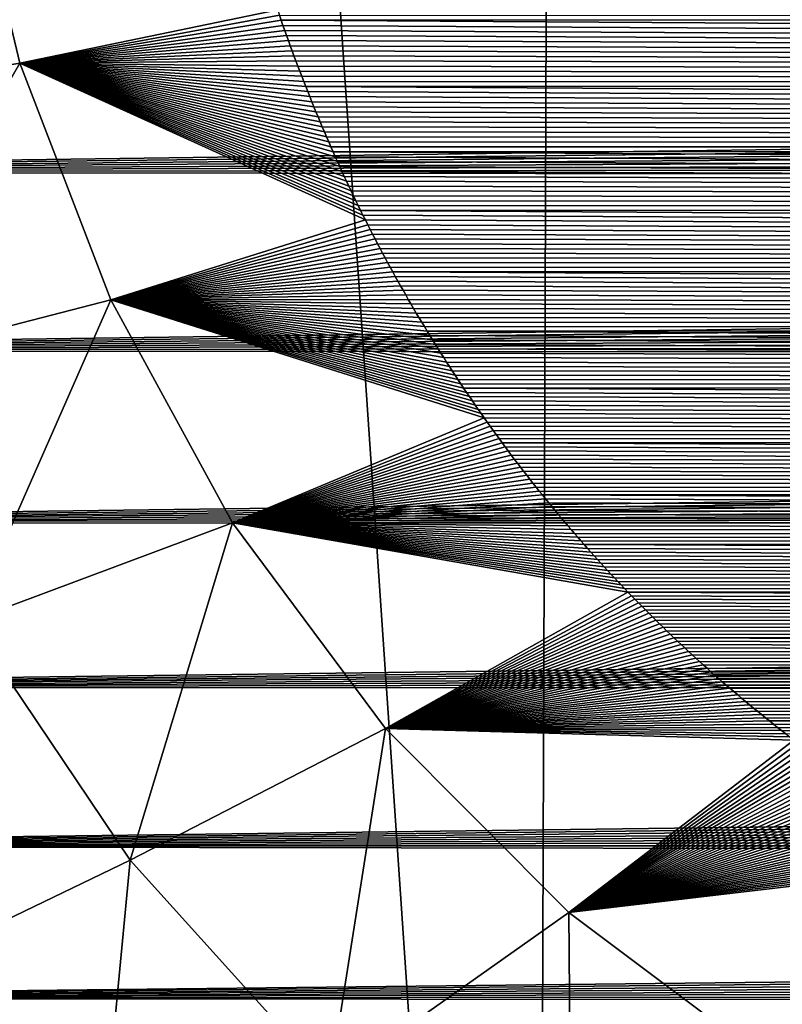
# Model space of a CAD drawing. Header units: metres. Extents: x -26 to 26, y -147 to 24.
# Tile 21 of 254: x -11.98 to -10.25, y -107.69 to -105.47. Entities that reach past the tile are written whole.
import ezdxf

# ---------------------------------------------------------------- set-up
doc = ezdxf.new("R2010")
doc.units = ezdxf.units.M
doc.layers.add('solid_12_411_052_XXX', color=7, linetype='CONTINUOUS')

msp = doc.modelspace()

# ---------------------------------------------------------------- linework, layer by layer
at = {"layer": 'solid_12_411_052_XXX'}
for points in [[(-12.27065, -111.915184, 103.202377), (-12.00337, -94.411972, 102.666466), (-10.809678, -111.919655, 102.806793)], [(-10.809678, -111.919655, 102.806793), (-12.00337, -94.411972, 102.666466), (-10.746757, -94.414001, 102.329155)], [(-10.809678, -111.919655, 102.806793), (-10.746757, -94.414001, 102.329155), (-9.33274, -111.923637, 102.476768)], [(-9.33274, -111.923637, 102.476768), (-10.746757, -94.414001, 102.329155), (-9.404312, -94.415939, 102.017281)], [(-12.580147, -105.661819, 155.794632), (-12.109668, -105.001503, 155.615067), (-11.974727, -105.563538, 155.620407)], [(-11.974727, -105.563538, 155.620407), (-12.109668, -105.001503, 155.615067), (-11.392639, -105.443382, 155.565292)], [(18.28219, -105.308563, 121.330444), (-18.285822, -105.184723, 121.330444), (-17.996473, -114.854576, 121.330444)], [(17.99773, -114.813347, 121.330444), (18.28219, -105.308563, 121.330444), (-17.996473, -114.854576, 121.330444)], [(14.043591, -105.429947, 161.650253), (-14.048004, -105.389748, 161.650253), (-13.994055, -105.8088, 161.650284)], [(14.043591, -105.429947, 161.650253), (-13.994055, -105.8088, 161.650284), (14.036857, -105.489418, 161.650253)], [(-11.974727, -105.563538, 155.620407), (-11.392639, -105.443382, 155.565292), (-11.388712, -105.454941, 155.565399)], [(-11.974727, -105.563538, 155.620407), (-11.388712, -105.454941, 155.565399), (-11.384745, -105.466492, 155.565506)], [(-11.974727, -105.563538, 155.620407), (-11.384745, -105.466492, 155.565506), (-11.380737, -105.478035, 155.565598)], [(11.385629, -105.46405, 155.565475), (-11.384745, -105.466492, 155.565506), (-11.388712, -105.454941, 155.565399)], [(11.385629, -105.46405, 155.565475), (11.332178, -105.609184, 155.566788), (-11.384745, -105.466492, 155.565506)], [(11.332178, -105.609184, 155.566788), (-11.380737, -105.478035, 155.565598), (-11.384745, -105.466492, 155.565506)], [(14.036857, -105.489418, 161.650253), (-13.994055, -105.8088, 161.650284), (14.029795, -105.548599, 161.650269)], [(-11.974727, -105.563538, 155.620407), (-11.380737, -105.478035, 155.565598), (-11.37669, -105.489571, 155.565704)], [(-11.974727, -105.563538, 155.620407), (-11.37669, -105.489571, 155.565704), (-11.372603, -105.501083, 155.565811)], [(11.332178, -105.609184, 155.566788), (-11.37669, -105.489571, 155.565704), (-11.380737, -105.478035, 155.565598)], [(11.332178, -105.609184, 155.566788), (-11.372603, -105.501083, 155.565811), (-11.37669, -105.489571, 155.565704)], [(-11.974727, -105.563538, 155.620407), (-11.372603, -105.501083, 155.565811), (-11.368479, -105.512581, 155.565918)], [(-11.974727, -105.563538, 155.620407), (-11.368479, -105.512581, 155.565918), (-11.364315, -105.524063, 155.566025)], [(11.332178, -105.609184, 155.566788), (-11.368479, -105.512581, 155.565918), (-11.372603, -105.501083, 155.565811)], [(11.332178, -105.609184, 155.566788), (-11.364315, -105.524063, 155.566025), (-11.368479, -105.512581, 155.565918)], [(-11.974727, -105.563538, 155.620407), (-11.364315, -105.524063, 155.566025), (-11.360112, -105.53553, 155.566116)], [(-11.974727, -105.563538, 155.620407), (-11.360112, -105.53553, 155.566116), (-11.355864, -105.547005, 155.566223)], [(11.332178, -105.609184, 155.566788), (-11.360112, -105.53553, 155.566116), (-11.364315, -105.524063, 155.566025)], [(11.332178, -105.609184, 155.566788), (-11.355864, -105.547005, 155.566223), (-11.360112, -105.53553, 155.566116)], [(14.029795, -105.548599, 161.650269), (-13.994055, -105.8088, 161.650284), (14.022388, -105.607468, 161.650269)], [(-11.974727, -105.563538, 155.620407), (-11.355864, -105.547005, 155.566223), (-11.351569, -105.558479, 155.56633)], [(11.332178, -105.609184, 155.566788), (-11.351569, -105.558479, 155.56633), (-11.355864, -105.547005, 155.566223)], [(-12.37289, -106.253197, 155.801208), (-12.580147, -105.661819, 155.794632), (-11.974727, -105.563538, 155.620407)], [(-12.37289, -106.253197, 155.801208), (-11.974727, -105.563538, 155.620407), (-11.769665, -106.097176, 155.625595)], [(-11.974727, -105.563538, 155.620407), (-11.351569, -105.558479, 155.56633), (-11.347232, -105.569969, 155.566437)], [(-11.974727, -105.563538, 155.620407), (-11.347232, -105.569969, 155.566437), (-11.342851, -105.581459, 155.566544)], [(-11.974727, -105.563538, 155.620407), (-11.342851, -105.581459, 155.566544), (-11.338428, -105.592941, 155.56665)], [(-11.974727, -105.563538, 155.620407), (-11.338428, -105.592941, 155.56665), (-11.333964, -105.604431, 155.566742)], [(-11.974727, -105.563538, 155.620407), (-11.333964, -105.604431, 155.566742), (-11.32946, -105.615906, 155.566849)], [(-11.974727, -105.563538, 155.620407), (-11.32946, -105.615906, 155.566849), (-11.324917, -105.627373, 155.566956)], [(-11.974727, -105.563538, 155.620407), (-11.324917, -105.627373, 155.566956), (-11.320335, -105.638832, 155.567062)], [(-11.974727, -105.563538, 155.620407), (-11.320335, -105.638832, 155.567062), (-11.315717, -105.650269, 155.567154)], [(-11.974727, -105.563538, 155.620407), (-11.315717, -105.650269, 155.567154), (-11.311062, -105.661697, 155.567261)], [(-11.974727, -105.563538, 155.620407), (-11.311062, -105.661697, 155.567261), (-11.306371, -105.673096, 155.567368)], [(-11.974727, -105.563538, 155.620407), (-11.306371, -105.673096, 155.567368), (-11.301645, -105.684479, 155.567474)], [(-11.974727, -105.563538, 155.620407), (-11.301645, -105.684479, 155.567474), (-11.296887, -105.695831, 155.567566)], [(-11.974727, -105.563538, 155.620407), (-11.296887, -105.695831, 155.567566), (-11.292096, -105.707161, 155.567673)], [(-11.974727, -105.563538, 155.620407), (-11.292096, -105.707161, 155.567673), (-11.287272, -105.718452, 155.56778)], [(-11.974727, -105.563538, 155.620407), (-11.287272, -105.718452, 155.56778), (-11.282419, -105.729713, 155.567886)], [(-11.974727, -105.563538, 155.620407), (-11.282419, -105.729713, 155.567886), (-11.277536, -105.740929, 155.567978)], [(-11.974727, -105.563538, 155.620407), (-11.277536, -105.740929, 155.567978), (-11.272622, -105.752113, 155.568085)], [(-11.974727, -105.563538, 155.620407), (-11.272622, -105.752113, 155.568085), (-11.267673, -105.763283, 155.568176)], [(-11.974727, -105.563538, 155.620407), (-11.267673, -105.763283, 155.568176), (-11.262686, -105.774429, 155.568283)], [(-11.974727, -105.563538, 155.620407), (-11.262686, -105.774429, 155.568283), (-11.257664, -105.785553, 155.56839)], [(-11.974727, -105.563538, 155.620407), (-11.257664, -105.785553, 155.56839), (-11.252605, -105.796654, 155.568481)], [(-11.974727, -105.563538, 155.620407), (-11.252605, -105.796654, 155.568481), (-11.247512, -105.807732, 155.568588)], [(-11.974727, -105.563538, 155.620407), (-11.247512, -105.807732, 155.568588), (-11.242383, -105.818794, 155.56868)], [(-11.974727, -105.563538, 155.620407), (-11.242383, -105.818794, 155.56868), (-11.237221, -105.829826, 155.568787)], [(-11.974727, -105.563538, 155.620407), (-11.237221, -105.829826, 155.568787), (-11.232024, -105.840836, 155.568878)], [(-11.974727, -105.563538, 155.620407), (-11.232024, -105.840836, 155.568878), (-11.226794, -105.851822, 155.568985)], [(-11.974727, -105.563538, 155.620407), (-11.226794, -105.851822, 155.568985), (-11.221531, -105.862785, 155.569077)], [(-11.974727, -105.563538, 155.620407), (-11.221531, -105.862785, 155.569077), (-11.216236, -105.873711, 155.569183)], [(-11.974727, -105.563538, 155.620407), (-11.216236, -105.873711, 155.569183), (-11.210909, -105.884621, 155.569275)], [(-11.974727, -105.563538, 155.620407), (-11.210909, -105.884621, 155.569275), (-11.205549, -105.895493, 155.569382)], [(-11.974727, -105.563538, 155.620407), (-11.205549, -105.895493, 155.569382), (-11.200159, -105.906342, 155.569473)], [(-11.974727, -105.563538, 155.620407), (-11.200159, -105.906342, 155.569473), (-11.194738, -105.91716, 155.56958)], [(-11.769665, -106.097176, 155.625595), (-11.974727, -105.563538, 155.620407), (-11.194738, -105.91716, 155.56958)], [(11.332178, -105.609184, 155.566788), (-11.347232, -105.569969, 155.566437), (-11.351569, -105.558479, 155.56633)], [(11.332178, -105.609184, 155.566788), (-11.342851, -105.581459, 155.566544), (-11.347232, -105.569969, 155.566437)], [(11.332178, -105.609184, 155.566788), (-11.338428, -105.592941, 155.56665), (-11.342851, -105.581459, 155.566544)], [(11.332178, -105.609184, 155.566788), (-11.333964, -105.604431, 155.566742), (-11.338428, -105.592941, 155.56665)], [(14.022388, -105.607468, 161.650269), (-13.994055, -105.8088, 161.650284), (14.014636, -105.665985, 161.650269)], [(11.332178, -105.609184, 155.566788), (-11.32946, -105.615906, 155.566849), (-11.333964, -105.604431, 155.566742)], [(11.332178, -105.609184, 155.566788), (11.272587, -105.752228, 155.568085), (-11.32946, -105.615906, 155.566849)], [(11.272587, -105.752228, 155.568085), (-11.324917, -105.627373, 155.566956), (-11.32946, -105.615906, 155.566849)], [(11.272587, -105.752228, 155.568085), (-11.320335, -105.638832, 155.567062), (-11.324917, -105.627373, 155.566956)], [(11.272587, -105.752228, 155.568085), (-11.315717, -105.650269, 155.567154), (-11.320335, -105.638832, 155.567062)], [(14.014636, -105.665985, 161.650269), (-13.994055, -105.8088, 161.650284), (14.006555, -105.724159, 161.650284)], [(11.272587, -105.752228, 155.568085), (-11.311062, -105.661697, 155.567261), (-11.315717, -105.650269, 155.567154)], [(11.272587, -105.752228, 155.568085), (-11.306371, -105.673096, 155.567368), (-11.311062, -105.661697, 155.567261)], [(11.272587, -105.752228, 155.568085), (-11.301645, -105.684479, 155.567474), (-11.306371, -105.673096, 155.567368)], [(11.272587, -105.752228, 155.568085), (-11.296887, -105.695831, 155.567566), (-11.301645, -105.684479, 155.567474)], [(11.272587, -105.752228, 155.568085), (-11.292096, -105.707161, 155.567673), (-11.296887, -105.695831, 155.567566)], [(11.272587, -105.752228, 155.568085), (-11.287272, -105.718452, 155.56778), (-11.292096, -105.707161, 155.567673)], [(14.006555, -105.724159, 161.650284), (-13.994055, -105.8088, 161.650284), (13.998158, -105.78199, 161.650284)], [(11.272587, -105.752228, 155.568085), (-11.282419, -105.729713, 155.567886), (-11.287272, -105.718452, 155.56778)], [(11.272587, -105.752228, 155.568085), (-11.277536, -105.740929, 155.567978), (-11.282419, -105.729713, 155.567886)], [(11.272587, -105.752228, 155.568085), (-11.272622, -105.752113, 155.568085), (-11.277536, -105.740929, 155.567978)], [(11.272587, -105.752228, 155.568085), (-11.267673, -105.763283, 155.568176), (-11.272622, -105.752113, 155.568085)], [(11.272587, -105.752228, 155.568085), (11.206755, -105.89312, 155.569351), (-11.267673, -105.763283, 155.568176)], [(11.206755, -105.89312, 155.569351), (-11.262686, -105.774429, 155.568283), (-11.267673, -105.763283, 155.568176)], [(11.206755, -105.89312, 155.569351), (-11.257664, -105.785553, 155.56839), (-11.262686, -105.774429, 155.568283)], [(13.998158, -105.78199, 161.650284), (-13.994055, -105.8088, 161.650284), (13.989465, -105.839493, 161.650284)], [(11.206755, -105.89312, 155.569351), (-11.252605, -105.796654, 155.568481), (-11.257664, -105.785553, 155.56839)], [(11.206755, -105.89312, 155.569351), (-11.247512, -105.807732, 155.568588), (-11.252605, -105.796654, 155.568481)], [(13.989465, -105.839493, 161.650284), (-13.994055, -105.8088, 161.650284), (-13.925117, -106.212036, 161.650314)], [(11.206755, -105.89312, 155.569351), (-11.242383, -105.818794, 155.56868), (-11.247512, -105.807732, 155.568588)], [(11.206755, -105.89312, 155.569351), (-11.237221, -105.829826, 155.568787), (-11.242383, -105.818794, 155.56868)], [(13.989465, -105.839493, 161.650284), (-13.925117, -106.212036, 161.650314), (13.980489, -105.896667, 161.650299)], [(11.206755, -105.89312, 155.569351), (-11.232024, -105.840836, 155.568878), (-11.237221, -105.829826, 155.568787)], [(11.206755, -105.89312, 155.569351), (-11.226794, -105.851822, 155.568985), (-11.232024, -105.840836, 155.568878)], [(11.206755, -105.89312, 155.569351), (-11.221531, -105.862785, 155.569077), (-11.226794, -105.851822, 155.568985)], [(11.206755, -105.89312, 155.569351), (-11.216236, -105.873711, 155.569183), (-11.221531, -105.862785, 155.569077)], [(11.206755, -105.89312, 155.569351), (-11.210909, -105.884621, 155.569275), (-11.216236, -105.873711, 155.569183)], [(11.206755, -105.89312, 155.569351), (-11.205549, -105.895493, 155.569382), (-11.210909, -105.884621, 155.569275)], [(13.980489, -105.896667, 161.650299), (-13.925117, -106.212036, 161.650314), (13.971247, -105.953522, 161.650299)], [(11.206755, -105.89312, 155.569351), (11.135257, -106.030167, 155.570602), (-11.205549, -105.895493, 155.569382)], [(11.135257, -106.030167, 155.570602), (-11.200159, -105.906342, 155.569473), (-11.205549, -105.895493, 155.569382)], [(11.135257, -106.030167, 155.570602), (-11.194738, -105.91716, 155.56958), (-11.200159, -105.906342, 155.569473)], [(-11.769665, -106.097176, 155.625595), (-11.194738, -105.91716, 155.56958), (-11.189286, -105.927948, 155.569672)], [(-11.769665, -106.097176, 155.625595), (-11.189286, -105.927948, 155.569672), (-11.183805, -105.938698, 155.569763)], [(11.135257, -106.030167, 155.570602), (-11.189286, -105.927948, 155.569672), (-11.194738, -105.91716, 155.56958)], [(11.135257, -106.030167, 155.570602), (-11.183805, -105.938698, 155.569763), (-11.189286, -105.927948, 155.569672)], [(13.971247, -105.953522, 161.650299), (-13.925117, -106.212036, 161.650314), (13.961756, -106.010056, 161.650299)], [(-11.769665, -106.097176, 155.625595), (-11.183805, -105.938698, 155.569763), (-11.178295, -105.949425, 155.56987)], [(-11.769665, -106.097176, 155.625595), (-11.178295, -105.949425, 155.56987), (-11.172755, -105.960114, 155.569962)], [(11.135257, -106.030167, 155.570602), (-11.178295, -105.949425, 155.56987), (-11.183805, -105.938698, 155.569763)], [(11.135257, -106.030167, 155.570602), (-11.172755, -105.960114, 155.569962), (-11.178295, -105.949425, 155.56987)], [(-11.769665, -106.097176, 155.625595), (-11.172755, -105.960114, 155.569962), (-11.167181, -105.970772, 155.570053)], [(-11.769665, -106.097176, 155.625595), (-11.167181, -105.970772, 155.570053), (-11.161573, -105.981407, 155.57016)], [(11.135257, -106.030167, 155.570602), (-11.167181, -105.970772, 155.570053), (-11.172755, -105.960114, 155.569962)], [(11.135257, -106.030167, 155.570602), (-11.161573, -105.981407, 155.57016), (-11.167181, -105.970772, 155.570053)], [(-11.769665, -106.097176, 155.625595), (-11.161573, -105.981407, 155.57016), (-11.155932, -105.99202, 155.570251)], [(-11.769665, -106.097176, 155.625595), (-11.155932, -105.99202, 155.570251), (-11.150258, -106.002594, 155.570343)], [(11.135257, -106.030167, 155.570602), (-11.155932, -105.99202, 155.570251), (-11.161573, -105.981407, 155.57016)], [(11.135257, -106.030167, 155.570602), (-11.150258, -106.002594, 155.570343), (-11.155932, -105.99202, 155.570251)], [(13.961756, -106.010056, 161.650299), (-13.925117, -106.212036, 161.650314), (13.952013, -106.066277, 161.650314)], [(-11.769665, -106.097176, 155.625595), (-11.150258, -106.002594, 155.570343), (-11.144552, -106.013145, 155.570435)], [(-11.769665, -106.097176, 155.625595), (-11.144552, -106.013145, 155.570435), (-11.138814, -106.023666, 155.570541)], [(-11.769665, -106.097176, 155.625595), (-11.138814, -106.023666, 155.570541), (-11.133044, -106.034164, 155.570633)], [(11.135257, -106.030167, 155.570602), (-11.144552, -106.013145, 155.570435), (-11.150258, -106.002594, 155.570343)], [(11.135257, -106.030167, 155.570602), (-11.138814, -106.023666, 155.570541), (-11.144552, -106.013145, 155.570435)], [(11.135257, -106.030167, 155.570602), (-11.133044, -106.034164, 155.570633), (-11.138814, -106.023666, 155.570541)], [(-11.769665, -106.097176, 155.625595), (-11.133044, -106.034164, 155.570633), (-11.127243, -106.044632, 155.570724)], [(-11.769665, -106.097176, 155.625595), (-11.127243, -106.044632, 155.570724), (-11.121411, -106.055061, 155.570816)], [(11.135257, -106.030167, 155.570602), (11.058596, -106.162689, 155.571793), (-11.133044, -106.034164, 155.570633)], [(11.058596, -106.162689, 155.571793), (-11.127243, -106.044632, 155.570724), (-11.133044, -106.034164, 155.570633)], [(11.058596, -106.162689, 155.571793), (-11.121411, -106.055061, 155.570816), (-11.127243, -106.044632, 155.570724)], [(13.952013, -106.066277, 161.650314), (-13.925117, -106.212036, 161.650314), (13.941988, -106.122169, 161.650314)], [(-11.769665, -106.097176, 155.625595), (-11.121411, -106.055061, 155.570816), (-11.11555, -106.065475, 155.570908)], [(-11.769665, -106.097176, 155.625595), (-11.11555, -106.065475, 155.570908), (-11.109659, -106.075851, 155.571014)], [(11.058596, -106.162689, 155.571793), (-11.11555, -106.065475, 155.570908), (-11.121411, -106.055061, 155.570816)], [(11.058596, -106.162689, 155.571793), (-11.109659, -106.075851, 155.571014), (-11.11555, -106.065475, 155.570908)], [(-11.769665, -106.097176, 155.625595), (-11.109659, -106.075851, 155.571014), (-11.103739, -106.086197, 155.571106)], [(-11.769665, -106.097176, 155.625595), (-11.103739, -106.086197, 155.571106), (-11.09779, -106.096512, 155.571198)], [(11.058596, -106.162689, 155.571793), (-11.103739, -106.086197, 155.571106), (-11.109659, -106.075851, 155.571014)], [(11.058596, -106.162689, 155.571793), (-11.09779, -106.096512, 155.571198), (-11.103739, -106.086197, 155.571106)], [(-12.089303, -106.822601, 155.807617), (-12.37289, -106.253197, 155.801208), (-11.769665, -106.097176, 155.625595)], [(-12.089303, -106.822601, 155.807617), (-11.769665, -106.097176, 155.625595), (-11.494311, -106.600563, 155.630508)], [(-11.769665, -106.097176, 155.625595), (-11.09779, -106.096512, 155.571198), (-11.091812, -106.106804, 155.571289)], [(-11.769665, -106.097176, 155.625595), (-11.091812, -106.106804, 155.571289), (-11.085808, -106.117058, 155.571381)], [(-11.769665, -106.097176, 155.625595), (-11.085808, -106.117058, 155.571381), (-11.079775, -106.127289, 155.571472)], [(-11.769665, -106.097176, 155.625595), (-11.079775, -106.127289, 155.571472), (-11.073716, -106.137482, 155.571564)], [(-11.769665, -106.097176, 155.625595), (-11.073716, -106.137482, 155.571564), (-11.067631, -106.147652, 155.571655)], [(-11.769665, -106.097176, 155.625595), (-11.067631, -106.147652, 155.571655), (-11.061519, -106.157784, 155.571747)], [(-11.769665, -106.097176, 155.625595), (-11.061519, -106.157784, 155.571747), (-11.055376, -106.167892, 155.571838)], [(-11.769665, -106.097176, 155.625595), (-11.055376, -106.167892, 155.571838), (-11.049201, -106.177963, 155.57193)], [(-11.769665, -106.097176, 155.625595), (-11.049201, -106.177963, 155.57193), (-11.042996, -106.188011, 155.572021)], [(-11.769665, -106.097176, 155.625595), (-11.042996, -106.188011, 155.572021), (-11.03676, -106.198036, 155.572113)], [(-11.769665, -106.097176, 155.625595), (-11.03676, -106.198036, 155.572113), (-11.030496, -106.208023, 155.572205)], [(-11.769665, -106.097176, 155.625595), (-11.030496, -106.208023, 155.572205), (-11.024201, -106.217979, 155.572296)], [(-11.769665, -106.097176, 155.625595), (-11.024201, -106.217979, 155.572296), (-11.017879, -106.227913, 155.572388)], [(-11.769665, -106.097176, 155.625595), (-11.017879, -106.227913, 155.572388), (-11.011528, -106.237808, 155.572479)], [(-11.769665, -106.097176, 155.625595), (-11.011528, -106.237808, 155.572479), (-11.00515, -106.247681, 155.572556)], [(-11.769665, -106.097176, 155.625595), (-11.00515, -106.247681, 155.572556), (-10.998745, -106.257523, 155.572647)], [(-11.769665, -106.097176, 155.625595), (-10.998745, -106.257523, 155.572647), (-10.992313, -106.267326, 155.572739)], [(-11.769665, -106.097176, 155.625595), (-10.992313, -106.267326, 155.572739), (-10.985856, -106.2771, 155.57283)], [(-11.769665, -106.097176, 155.625595), (-10.985856, -106.2771, 155.57283), (-10.979374, -106.28685, 155.572922)], [(-11.769665, -106.097176, 155.625595), (-10.979374, -106.28685, 155.572922), (-10.972867, -106.296562, 155.572998)], [(-11.769665, -106.097176, 155.625595), (-10.972867, -106.296562, 155.572998), (-10.966336, -106.306236, 155.57309)], [(-11.769665, -106.097176, 155.625595), (-10.966336, -106.306236, 155.57309), (-10.959783, -106.315887, 155.573181)], [(-11.769665, -106.097176, 155.625595), (-10.959783, -106.315887, 155.573181), (-10.953206, -106.3255, 155.573273)], [(-11.769665, -106.097176, 155.625595), (-10.953206, -106.3255, 155.573273), (-10.946607, -106.335083, 155.573349)], [(-11.769665, -106.097176, 155.625595), (-10.946607, -106.335083, 155.573349), (-10.939985, -106.344635, 155.573441)], [(-11.769665, -106.097176, 155.625595), (-10.939985, -106.344635, 155.573441), (-10.933338, -106.354149, 155.573517)], [(-11.769665, -106.097176, 155.625595), (-10.933338, -106.354149, 155.573517), (-10.926664, -106.36364, 155.573608)], [(-11.494311, -106.600563, 155.630508), (-11.769665, -106.097176, 155.625595), (-10.926664, -106.36364, 155.573608)], [(11.058596, -106.162689, 155.571793), (-11.091812, -106.106804, 155.571289), (-11.09779, -106.096512, 155.571198)], [(11.058596, -106.162689, 155.571793), (-11.085808, -106.117058, 155.571381), (-11.091812, -106.106804, 155.571289)], [(13.941988, -106.122169, 161.650314), (-13.925117, -106.212036, 161.650314), (13.931684, -106.177734, 161.650314)], [(11.058596, -106.162689, 155.571793), (-11.079775, -106.127289, 155.571472), (-11.085808, -106.117058, 155.571381)], [(11.058596, -106.162689, 155.571793), (-11.073716, -106.137482, 155.571564), (-11.079775, -106.127289, 155.571472)], [(11.058596, -106.162689, 155.571793), (-11.067631, -106.147652, 155.571655), (-11.073716, -106.137482, 155.571564)], [(11.058596, -106.162689, 155.571793), (-11.061519, -106.157784, 155.571747), (-11.067631, -106.147652, 155.571655)], [(13.931684, -106.177734, 161.650314), (-13.925117, -106.212036, 161.650314), (13.921105, -106.232979, 161.65033)], [(11.058596, -106.162689, 155.571793), (-11.055376, -106.167892, 155.571838), (-11.061519, -106.157784, 155.571747)], [(11.058596, -106.162689, 155.571793), (10.977192, -106.290131, 155.572952), (-11.055376, -106.167892, 155.571838)], [(10.977192, -106.290131, 155.572952), (-11.049201, -106.177963, 155.57193), (-11.055376, -106.167892, 155.571838)], [(10.977192, -106.290131, 155.572952), (-11.042996, -106.188011, 155.572021), (-11.049201, -106.177963, 155.57193)], [(10.977192, -106.290131, 155.572952), (-11.03676, -106.198036, 155.572113), (-11.042996, -106.188011, 155.572021)], [(10.977192, -106.290131, 155.572952), (-11.030496, -106.208023, 155.572205), (-11.03676, -106.198036, 155.572113)], [(13.921105, -106.232979, 161.65033), (-13.925117, -106.212036, 161.650314), (-13.842341, -106.599846, 161.65036)], [(10.977192, -106.290131, 155.572952), (-11.024201, -106.217979, 155.572296), (-11.030496, -106.208023, 155.572205)], [(10.977192, -106.290131, 155.572952), (-11.017879, -106.227913, 155.572388), (-11.024201, -106.217979, 155.572296)], [(13.921105, -106.232979, 161.65033), (-13.842341, -106.599846, 161.65036), (13.910259, -106.287895, 161.65033)], [(10.977192, -106.290131, 155.572952), (-11.011528, -106.237808, 155.572479), (-11.017879, -106.227913, 155.572388)], [(10.977192, -106.290131, 155.572952), (-11.00515, -106.247681, 155.572556), (-11.011528, -106.237808, 155.572479)], [(10.977192, -106.290131, 155.572952), (-10.998745, -106.257523, 155.572647), (-11.00515, -106.247681, 155.572556)], [(10.977192, -106.290131, 155.572952), (-10.992313, -106.267326, 155.572739), (-10.998745, -106.257523, 155.572647)], [(10.977192, -106.290131, 155.572952), (-10.985856, -106.2771, 155.57283), (-10.992313, -106.267326, 155.572739)], [(13.910259, -106.287895, 161.65033), (-13.842341, -106.599846, 161.65036), (13.899151, -106.342499, 161.65033)], [(10.977192, -106.290131, 155.572952), (-10.979374, -106.28685, 155.572922), (-10.985856, -106.2771, 155.57283)], [(10.977192, -106.290131, 155.572952), (-10.972867, -106.296562, 155.572998), (-10.979374, -106.28685, 155.572922)], [(10.977192, -106.290131, 155.572952), (10.891492, -106.41259, 155.574051), (-10.972867, -106.296562, 155.572998)], [(10.891492, -106.41259, 155.574051), (-10.966336, -106.306236, 155.57309), (-10.972867, -106.296562, 155.572998)], [(10.891492, -106.41259, 155.574051), (-10.959783, -106.315887, 155.573181), (-10.966336, -106.306236, 155.57309)], [(10.891492, -106.41259, 155.574051), (-10.953206, -106.3255, 155.573273), (-10.959783, -106.315887, 155.573181)], [(10.891492, -106.41259, 155.574051), (-10.946607, -106.335083, 155.573349), (-10.953206, -106.3255, 155.573273)], [(10.891492, -106.41259, 155.574051), (-10.939985, -106.344635, 155.573441), (-10.946607, -106.335083, 155.573349)], [(13.899151, -106.342499, 161.65033), (-13.842341, -106.599846, 161.65036), (13.887785, -106.39679, 161.650345)], [(10.891492, -106.41259, 155.574051), (-10.933338, -106.354149, 155.573517), (-10.939985, -106.344635, 155.573441)], [(10.891492, -106.41259, 155.574051), (-10.926664, -106.36364, 155.573608), (-10.933338, -106.354149, 155.573517)], [(-11.494311, -106.600563, 155.630508), (-10.926664, -106.36364, 155.573608), (-10.919964, -106.3731, 155.5737)], [(-11.494311, -106.600563, 155.630508), (-10.919964, -106.3731, 155.5737), (-10.913238, -106.382523, 155.573776)], [(10.891492, -106.41259, 155.574051), (-10.919964, -106.3731, 155.5737), (-10.926664, -106.36364, 155.573608)], [(10.891492, -106.41259, 155.574051), (-10.913238, -106.382523, 155.573776), (-10.919964, -106.3731, 155.5737)], [(13.887785, -106.39679, 161.650345), (-13.842341, -106.599846, 161.65036), (13.876168, -106.450775, 161.650345)], [(-11.494311, -106.600563, 155.630508), (-10.913238, -106.382523, 155.573776), (-10.906487, -106.391922, 155.573868)], [(-11.494311, -106.600563, 155.630508), (-10.906487, -106.391922, 155.573868), (-10.899709, -106.401283, 155.573944)], [(-11.494311, -106.600563, 155.630508), (-10.899709, -106.401283, 155.573944), (-10.892907, -106.410622, 155.574036)], [(10.891492, -106.41259, 155.574051), (-10.906487, -106.391922, 155.573868), (-10.913238, -106.382523, 155.573776)], [(10.891492, -106.41259, 155.574051), (-10.899709, -106.401283, 155.573944), (-10.906487, -106.391922, 155.573868)], [(10.891492, -106.41259, 155.574051), (-10.892907, -106.410622, 155.574036), (-10.899709, -106.401283, 155.573944)], [(-11.494311, -106.600563, 155.630508), (-10.892907, -106.410622, 155.574036), (-10.88608, -106.419922, 155.574112)], [(-11.494311, -106.600563, 155.630508), (-10.88608, -106.419922, 155.574112), (-10.879229, -106.429192, 155.574203)], [(10.891492, -106.41259, 155.574051), (-10.88608, -106.419922, 155.574112), (-10.892907, -106.410622, 155.574036)], [(10.891492, -106.41259, 155.574051), (10.801514, -106.530014, 155.575119), (-10.88608, -106.419922, 155.574112)], [(10.801514, -106.530014, 155.575119), (-10.879229, -106.429192, 155.574203), (-10.88608, -106.419922, 155.574112)], [(-11.494311, -106.600563, 155.630508), (-10.879229, -106.429192, 155.574203), (-10.872355, -106.438423, 155.57428)], [(-11.494311, -106.600563, 155.630508), (-10.872355, -106.438423, 155.57428), (-10.865456, -106.447632, 155.574371)], [(10.801514, -106.530014, 155.575119), (-10.872355, -106.438423, 155.57428), (-10.879229, -106.429192, 155.574203)], [(10.801514, -106.530014, 155.575119), (-10.865456, -106.447632, 155.574371), (-10.872355, -106.438423, 155.57428)], [(13.876168, -106.450775, 161.650345), (-13.842341, -106.599846, 161.65036), (13.864303, -106.504448, 161.650345)], [(-11.494311, -106.600563, 155.630508), (-10.865456, -106.447632, 155.574371), (-10.858534, -106.456795, 155.574448)], [(-11.494311, -106.600563, 155.630508), (-10.858534, -106.456795, 155.574448), (-10.851589, -106.465935, 155.574539)], [(-11.494311, -106.600563, 155.630508), (-10.851589, -106.465935, 155.574539), (-10.844623, -106.475037, 155.574615)], [(10.801514, -106.530014, 155.575119), (-10.858534, -106.456795, 155.574448), (-10.865456, -106.447632, 155.574371)], [(10.801514, -106.530014, 155.575119), (-10.851589, -106.465935, 155.574539), (-10.858534, -106.456795, 155.574448)], [(10.801514, -106.530014, 155.575119), (-10.844623, -106.475037, 155.574615), (-10.851589, -106.465935, 155.574539)], [(-11.494311, -106.600563, 155.630508), (-10.844623, -106.475037, 155.574615), (-10.837633, -106.484108, 155.574692)], [(-11.494311, -106.600563, 155.630508), (-10.837633, -106.484108, 155.574692), (-10.830623, -106.493141, 155.574783)], [(10.801514, -106.530014, 155.575119), (-10.837633, -106.484108, 155.574692), (-10.844623, -106.475037, 155.574615)], [(10.801514, -106.530014, 155.575119), (-10.830623, -106.493141, 155.574783), (-10.837633, -106.484108, 155.574692)], [(13.864303, -106.504448, 161.650345), (-13.842341, -106.599846, 161.65036), (13.852174, -106.5578, 161.65036)], [(-11.494311, -106.600563, 155.630508), (-10.830623, -106.493141, 155.574783), (-10.82359, -106.502144, 155.57486)], [(-11.494311, -106.600563, 155.630508), (-10.82359, -106.502144, 155.57486), (-10.816537, -106.511108, 155.574936)], [(-11.494311, -106.600563, 155.630508), (-10.816537, -106.511108, 155.574936), (-10.809463, -106.520035, 155.575027)], [(10.801514, -106.530014, 155.575119), (-10.82359, -106.502144, 155.57486), (-10.830623, -106.493141, 155.574783)], [(10.801514, -106.530014, 155.575119), (-10.816537, -106.511108, 155.574936), (-10.82359, -106.502144, 155.57486)], [(10.801514, -106.530014, 155.575119), (-10.809463, -106.520035, 155.575027), (-10.816537, -106.511108, 155.574936)], [(-11.494311, -106.600563, 155.630508), (-10.809463, -106.520035, 155.575027), (-10.802368, -106.528931, 155.575104)], [(-11.494311, -106.600563, 155.630508), (-10.802368, -106.528931, 155.575104), (-10.795253, -106.537781, 155.57518)], [(10.801514, -106.530014, 155.575119), (-10.802368, -106.528931, 155.575104), (-10.809463, -106.520035, 155.575027)], [(10.801514, -106.530014, 155.575119), (-10.795253, -106.537781, 155.57518), (-10.802368, -106.528931, 155.575104)], [(10.801514, -106.530014, 155.575119), (10.707274, -106.642395, 155.576126), (-10.795253, -106.537781, 155.57518)], [(-11.494311, -106.600563, 155.630508), (-10.795253, -106.537781, 155.57518), (-10.788117, -106.5466, 155.575272)], [(-11.494311, -106.600563, 155.630508), (-10.788117, -106.5466, 155.575272), (-10.780961, -106.555382, 155.575348)], [(-11.494311, -106.600563, 155.630508), (-10.780961, -106.555382, 155.575348), (-10.773782, -106.564133, 155.575424)], [(10.707274, -106.642395, 155.576126), (-10.788117, -106.5466, 155.575272), (-10.795253, -106.537781, 155.57518)], [(10.707274, -106.642395, 155.576126), (-10.780961, -106.555382, 155.575348), (-10.788117, -106.5466, 155.575272)], [(10.707274, -106.642395, 155.576126), (-10.773782, -106.564133, 155.575424), (-10.780961, -106.555382, 155.575348)], [(13.852174, -106.5578, 161.65036), (-13.842341, -106.599846, 161.65036), (13.839782, -106.61084, 161.65036)], [(-11.494311, -106.600563, 155.630508), (-10.773782, -106.564133, 155.575424), (-10.766581, -106.572838, 155.5755)], [(-11.494311, -106.600563, 155.630508), (-10.766581, -106.572838, 155.5755), (-10.759357, -106.58152, 155.575577)], [(10.707274, -106.642395, 155.576126), (-10.766581, -106.572838, 155.5755), (-10.773782, -106.564133, 155.575424)], [(10.707274, -106.642395, 155.576126), (-10.759357, -106.58152, 155.575577), (-10.766581, -106.572838, 155.5755)], [(13.839782, -106.61084, 161.65036), (-13.842341, -106.599846, 161.65036), (-13.746219, -106.972504, 161.650391)], [(-11.725532, -107.361671, 155.813187), (-12.089303, -106.822601, 155.807617), (-11.494311, -106.600563, 155.630508)], [(-11.725532, -107.361671, 155.813187), (-11.494311, -106.600563, 155.630508), (-11.149612, -107.064529, 155.634964)], [(-11.494311, -106.600563, 155.630508), (-10.759357, -106.58152, 155.575577), (-10.75211, -106.590164, 155.575653)], [(-11.494311, -106.600563, 155.630508), (-10.75211, -106.590164, 155.575653), (-10.744841, -106.598778, 155.575729)], [(-11.494311, -106.600563, 155.630508), (-10.744841, -106.598778, 155.575729), (-10.737546, -106.607361, 155.575821)], [(-11.494311, -106.600563, 155.630508), (-10.737546, -106.607361, 155.575821), (-10.730227, -106.615913, 155.575897)], [(-11.494311, -106.600563, 155.630508), (-10.730227, -106.615913, 155.575897), (-10.722883, -106.624435, 155.575974)], [(-11.494311, -106.600563, 155.630508), (-10.722883, -106.624435, 155.575974), (-10.715514, -106.632927, 155.57605)], [(-11.494311, -106.600563, 155.630508), (-10.715514, -106.632927, 155.57605), (-10.708119, -106.641396, 155.576126)], [(-11.494311, -106.600563, 155.630508), (-10.708119, -106.641396, 155.576126), (-10.700698, -106.649834, 155.576202)], [(-11.494311, -106.600563, 155.630508), (-10.700698, -106.649834, 155.576202), (-10.69325, -106.658241, 155.576279)], [(-11.494311, -106.600563, 155.630508), (-10.69325, -106.658241, 155.576279), (-10.685775, -106.666634, 155.576355)], [(-11.494311, -106.600563, 155.630508), (-10.685775, -106.666634, 155.576355), (-10.678271, -106.674988, 155.576431)], [(-11.494311, -106.600563, 155.630508), (-10.678271, -106.674988, 155.576431), (-10.670741, -106.683327, 155.576508)], [(-11.494311, -106.600563, 155.630508), (-10.670741, -106.683327, 155.576508), (-10.663188, -106.691635, 155.576569)], [(-11.494311, -106.600563, 155.630508), (-10.663188, -106.691635, 155.576569), (-10.655615, -106.699905, 155.576645)], [(-11.494311, -106.600563, 155.630508), (-10.655615, -106.699905, 155.576645), (-10.64802, -106.708145, 155.576721)], [(-11.494311, -106.600563, 155.630508), (-10.64802, -106.708145, 155.576721), (-10.640404, -106.716354, 155.576797)], [(-11.494311, -106.600563, 155.630508), (-10.640404, -106.716354, 155.576797), (-10.632764, -106.724525, 155.576874)], [(-11.494311, -106.600563, 155.630508), (-10.632764, -106.724525, 155.576874), (-10.625099, -106.732674, 155.57695)], [(-11.494311, -106.600563, 155.630508), (-10.625099, -106.732674, 155.57695), (-10.61741, -106.740791, 155.577026)], [(-11.494311, -106.600563, 155.630508), (-10.61741, -106.740791, 155.577026), (-10.609694, -106.748886, 155.577087)], [(-11.494311, -106.600563, 155.630508), (-10.609694, -106.748886, 155.577087), (-10.60195, -106.75695, 155.577164)], [(-11.149612, -107.064529, 155.634964), (-11.494311, -106.600563, 155.630508), (-10.60195, -106.75695, 155.577164)], [(10.707274, -106.642395, 155.576126), (-10.75211, -106.590164, 155.575653), (-10.759357, -106.58152, 155.575577)], [(10.707274, -106.642395, 155.576126), (-10.744841, -106.598778, 155.575729), (-10.75211, -106.590164, 155.575653)], [(10.707274, -106.642395, 155.576126), (-10.737546, -106.607361, 155.575821), (-10.744841, -106.598778, 155.575729)], [(13.839782, -106.61084, 161.65036), (-13.746219, -106.972504, 161.650391), (13.827131, -106.663559, 161.65036)], [(10.707274, -106.642395, 155.576126), (-10.730227, -106.615913, 155.575897), (-10.737546, -106.607361, 155.575821)], [(10.707274, -106.642395, 155.576126), (-10.722883, -106.624435, 155.575974), (-10.730227, -106.615913, 155.575897)], [(10.707274, -106.642395, 155.576126), (-10.715514, -106.632927, 155.57605), (-10.722883, -106.624435, 155.575974)], [(10.707274, -106.642395, 155.576126), (-10.708119, -106.641396, 155.576126), (-10.715514, -106.632927, 155.57605)], [(10.707274, -106.642395, 155.576126), (-10.700698, -106.649834, 155.576202), (-10.708119, -106.641396, 155.576126)], [(10.707274, -106.642395, 155.576126), (10.608649, -106.749977, 155.577103), (-10.700698, -106.649834, 155.576202)], [(13.827131, -106.663559, 161.65036), (-13.746219, -106.972504, 161.650391), (13.814225, -106.715973, 161.65036)], [(10.608649, -106.749977, 155.577103), (-10.69325, -106.658241, 155.576279), (-10.700698, -106.649834, 155.576202)], [(10.608649, -106.749977, 155.577103), (-10.685775, -106.666634, 155.576355), (-10.69325, -106.658241, 155.576279)], [(10.608649, -106.749977, 155.577103), (-10.678271, -106.674988, 155.576431), (-10.685775, -106.666634, 155.576355)], [(10.608649, -106.749977, 155.577103), (-10.670741, -106.683327, 155.576508), (-10.678271, -106.674988, 155.576431)], [(10.608649, -106.749977, 155.577103), (-10.663188, -106.691635, 155.576569), (-10.670741, -106.683327, 155.576508)], [(10.608649, -106.749977, 155.577103), (-10.655615, -106.699905, 155.576645), (-10.663188, -106.691635, 155.576569)], [(10.608649, -106.749977, 155.577103), (-10.64802, -106.708145, 155.576721), (-10.655615, -106.699905, 155.576645)], [(10.608649, -106.749977, 155.577103), (-10.640404, -106.716354, 155.576797), (-10.64802, -106.708145, 155.576721)], [(13.814225, -106.715973, 161.65036), (-13.746219, -106.972504, 161.650391), (13.801066, -106.768074, 161.650375)], [(10.608649, -106.749977, 155.577103), (-10.632764, -106.724525, 155.576874), (-10.640404, -106.716354, 155.576797)], [(10.608649, -106.749977, 155.577103), (-10.625099, -106.732674, 155.57695), (-10.632764, -106.724525, 155.576874)], [(10.608649, -106.749977, 155.577103), (-10.61741, -106.740791, 155.577026), (-10.625099, -106.732674, 155.57695)], [(-11.149612, -107.064529, 155.634964), (-10.60195, -106.75695, 155.577164), (-10.594177, -106.764984, 155.57724)], [(10.608649, -106.749977, 155.577103), (-10.609694, -106.748886, 155.577087), (-10.61741, -106.740791, 155.577026)], [(10.608649, -106.749977, 155.577103), (-10.60195, -106.75695, 155.577164), (-10.609694, -106.748886, 155.577087)], [(10.608649, -106.749977, 155.577103), (10.505467, -106.853073, 155.578033), (-10.60195, -106.75695, 155.577164)], [(10.505467, -106.853073, 155.578033), (-10.594177, -106.764984, 155.57724), (-10.60195, -106.75695, 155.577164)], [(13.801066, -106.768074, 161.650375), (-13.746219, -106.972504, 161.650391), (13.787661, -106.819878, 161.650375)], [(-11.149612, -107.064529, 155.634964), (-10.594177, -106.764984, 155.57724), (-10.586375, -106.773003, 155.577316)], [(-11.149612, -107.064529, 155.634964), (-10.586375, -106.773003, 155.577316), (-10.578543, -106.780991, 155.577377)], [(10.505467, -106.853073, 155.578033), (-10.586375, -106.773003, 155.577316), (-10.594177, -106.764984, 155.57724)], [(10.505467, -106.853073, 155.578033), (-10.578543, -106.780991, 155.577377), (-10.586375, -106.773003, 155.577316)], [(-11.149612, -107.064529, 155.634964), (-10.578543, -106.780991, 155.577377), (-10.570679, -106.788956, 155.577454)], [(-11.149612, -107.064529, 155.634964), (-10.570679, -106.788956, 155.577454), (-10.562781, -106.796906, 155.57753)], [(-11.149612, -107.064529, 155.634964), (-10.562781, -106.796906, 155.57753), (-10.554851, -106.804832, 155.577606)], [(10.505467, -106.853073, 155.578033), (-10.570679, -106.788956, 155.577454), (-10.578543, -106.780991, 155.577377)], [(10.505467, -106.853073, 155.578033), (-10.562781, -106.796906, 155.57753), (-10.570679, -106.788956, 155.577454)], [(10.505467, -106.853073, 155.578033), (-10.554851, -106.804832, 155.577606), (-10.562781, -106.796906, 155.57753)], [(13.787661, -106.819878, 161.650375), (-13.746219, -106.972504, 161.650391), (13.774011, -106.871384, 161.650375)], [(-12.290364, -107.634109, 156.120743), (-12.089303, -106.822601, 155.807617), (-11.725532, -107.361671, 155.813187)], [(-11.149612, -107.064529, 155.634964), (-10.554851, -106.804832, 155.577606), (-10.546885, -106.812737, 155.577667)], [(-11.149612, -107.064529, 155.634964), (-10.546885, -106.812737, 155.577667), (-10.538882, -106.820625, 155.577744)], [(-11.149612, -107.064529, 155.634964), (-10.538882, -106.820625, 155.577744), (-10.530844, -106.828499, 155.57782)], [(10.505467, -106.853073, 155.578033), (-10.546885, -106.812737, 155.577667), (-10.554851, -106.804832, 155.577606)], [(10.505467, -106.853073, 155.578033), (-10.538882, -106.820625, 155.577744), (-10.546885, -106.812737, 155.577667)], [(10.505467, -106.853073, 155.578033), (-10.530844, -106.828499, 155.57782), (-10.538882, -106.820625, 155.577744)], [(-11.149612, -107.064529, 155.634964), (-10.530844, -106.828499, 155.57782), (-10.522767, -106.836357, 155.577881)], [(-11.149612, -107.064529, 155.634964), (-10.522767, -106.836357, 155.577881), (-10.514659, -106.844193, 155.577957)], [(-11.149612, -107.064529, 155.634964), (-10.514659, -106.844193, 155.577957), (-10.506524, -106.851997, 155.578018)], [(10.505467, -106.853073, 155.578033), (-10.522767, -106.836357, 155.577881), (-10.530844, -106.828499, 155.57782)], [(10.505467, -106.853073, 155.578033), (-10.514659, -106.844193, 155.577957), (-10.522767, -106.836357, 155.577881)], [(10.505467, -106.853073, 155.578033), (-10.506524, -106.851997, 155.578018), (-10.514659, -106.844193, 155.577957)], [(-11.149612, -107.064529, 155.634964), (-10.506524, -106.851997, 155.578018), (-10.498362, -106.859787, 155.578094)], [(-11.149612, -107.064529, 155.634964), (-10.498362, -106.859787, 155.578094), (-10.49017, -106.867554, 155.578171)], [(-11.149612, -107.064529, 155.634964), (-10.49017, -106.867554, 155.578171), (-10.481948, -106.875298, 155.578232)], [(10.505467, -106.853073, 155.578033), (-10.498362, -106.859787, 155.578094), (-10.506524, -106.851997, 155.578018)], [(10.505467, -106.853073, 155.578033), (10.397369, -106.951981, 155.578934), (-10.498362, -106.859787, 155.578094)], [(10.397369, -106.951981, 155.578934), (-10.49017, -106.867554, 155.578171), (-10.498362, -106.859787, 155.578094)], [(10.397369, -106.951981, 155.578934), (-10.481948, -106.875298, 155.578232), (-10.49017, -106.867554, 155.578171)], [(13.774011, -106.871384, 161.650375), (-13.746219, -106.972504, 161.650391), (13.760118, -106.922592, 161.650391)], [(-11.149612, -107.064529, 155.634964), (-10.481948, -106.875298, 155.578232), (-10.473695, -106.883018, 155.578308)], [(-11.149612, -107.064529, 155.634964), (-10.473695, -106.883018, 155.578308), (-10.465409, -106.890717, 155.578369)], [(-11.149612, -107.064529, 155.634964), (-10.465409, -106.890717, 155.578369), (-10.457091, -106.898399, 155.578445)], [(10.397369, -106.951981, 155.578934), (-10.473695, -106.883018, 155.578308), (-10.481948, -106.875298, 155.578232)], [(10.397369, -106.951981, 155.578934), (-10.465409, -106.890717, 155.578369), (-10.473695, -106.883018, 155.578308)], [(10.397369, -106.951981, 155.578934), (-10.457091, -106.898399, 155.578445), (-10.465409, -106.890717, 155.578369)], [(-11.149612, -107.064529, 155.634964), (-10.457091, -106.898399, 155.578445), (-10.44874, -106.906052, 155.578506)], [(-11.149612, -107.064529, 155.634964), (-10.44874, -106.906052, 155.578506), (-10.440352, -106.913689, 155.578583)], [(10.397369, -106.951981, 155.578934), (-10.44874, -106.906052, 155.578506), (-10.457091, -106.898399, 155.578445)], [(10.397369, -106.951981, 155.578934), (-10.440352, -106.913689, 155.578583), (-10.44874, -106.906052, 155.578506)], [(13.760118, -106.922592, 161.650391), (-13.746219, -106.972504, 161.650391), (13.745974, -106.973503, 161.650391)], [(-11.149612, -107.064529, 155.634964), (-10.440352, -106.913689, 155.578583), (-10.43193, -106.921303, 155.578659)], [(-11.149612, -107.064529, 155.634964), (-10.43193, -106.921303, 155.578659), (-10.423469, -106.928894, 155.57872)], [(-11.149612, -107.064529, 155.634964), (-10.423469, -106.928894, 155.57872), (-10.41497, -106.93647, 155.578781)], [(10.397369, -106.951981, 155.578934), (-10.43193, -106.921303, 155.578659), (-10.440352, -106.913689, 155.578583)], [(10.397369, -106.951981, 155.578934), (-10.423469, -106.928894, 155.57872), (-10.43193, -106.921303, 155.578659)], [(10.397369, -106.951981, 155.578934), (-10.41497, -106.93647, 155.578781), (-10.423469, -106.928894, 155.57872)], [(-11.149612, -107.064529, 155.634964), (-10.41497, -106.93647, 155.578781), (-10.406433, -106.944023, 155.578857)], [(-11.149612, -107.064529, 155.634964), (-10.406433, -106.944023, 155.578857), (-10.397855, -106.951553, 155.578918)], [(-11.149612, -107.064529, 155.634964), (-10.397855, -106.951553, 155.578918), (-10.389236, -106.959076, 155.578995)], [(10.397369, -106.951981, 155.578934), (-10.406433, -106.944023, 155.578857), (-10.41497, -106.93647, 155.578781)], [(10.397369, -106.951981, 155.578934), (-10.397855, -106.951553, 155.578918), (-10.406433, -106.944023, 155.578857)], [(10.397369, -106.951981, 155.578934), (-10.389236, -106.959076, 155.578995), (-10.397855, -106.951553, 155.578918)], [(10.397369, -106.951981, 155.578934), (10.283274, -107.04731, 155.579788), (-10.389236, -106.959076, 155.578995)], [(13.745974, -106.973503, 161.650391), (-13.746219, -106.972504, 161.650391), (-13.637142, -107.330284, 161.650421)], [(13.745974, -106.973503, 161.650391), (-13.637142, -107.330284, 161.650421), (13.731573, -107.024101, 161.650391)], [(-11.149612, -107.064529, 155.634964), (-10.389236, -106.959076, 155.578995), (-10.380575, -106.966568, 155.579056)], [(-11.149612, -107.064529, 155.634964), (-10.380575, -106.966568, 155.579056), (-10.371871, -106.974045, 155.579132)], [(-11.149612, -107.064529, 155.634964), (-10.371871, -106.974045, 155.579132), (-10.363123, -106.981506, 155.579193)], [(10.283274, -107.04731, 155.579788), (-10.380575, -106.966568, 155.579056), (-10.389236, -106.959076, 155.578995)], [(10.283274, -107.04731, 155.579788), (-10.371871, -106.974045, 155.579132), (-10.380575, -106.966568, 155.579056)], [(10.283274, -107.04731, 155.579788), (-10.363123, -106.981506, 155.579193), (-10.371871, -106.974045, 155.579132)], [(-11.149612, -107.064529, 155.634964), (-10.363123, -106.981506, 155.579193), (-10.354334, -106.988945, 155.579269)], [(-11.149612, -107.064529, 155.634964), (-10.354334, -106.988945, 155.579269), (-10.34551, -106.996361, 155.57933)], [(-11.149612, -107.064529, 155.634964), (-10.34551, -106.996361, 155.57933), (-10.336649, -107.003761, 155.579391)], [(10.283274, -107.04731, 155.579788), (-10.354334, -106.988945, 155.579269), (-10.363123, -106.981506, 155.579193)], [(10.283274, -107.04731, 155.579788), (-10.34551, -106.996361, 155.57933), (-10.354334, -106.988945, 155.579269)], [(10.283274, -107.04731, 155.579788), (-10.336649, -107.003761, 155.579391), (-10.34551, -106.996361, 155.57933)], [(13.731573, -107.024101, 161.650391), (-13.637142, -107.330284, 161.650421), (13.716922, -107.074409, 161.650406)], [(-11.149612, -107.064529, 155.634964), (-10.336649, -107.003761, 155.579391), (-10.327751, -107.011139, 155.579468)], [(-11.149612, -107.064529, 155.634964), (-10.327751, -107.011139, 155.579468), (-10.318815, -107.018494, 155.579529)], [(-11.149612, -107.064529, 155.634964), (-10.318815, -107.018494, 155.579529), (-10.309842, -107.025826, 155.57959)], [(10.283274, -107.04731, 155.579788), (-10.327751, -107.011139, 155.579468), (-10.336649, -107.003761, 155.579391)], [(10.283274, -107.04731, 155.579788), (-10.318815, -107.018494, 155.579529), (-10.327751, -107.011139, 155.579468)], [(10.283274, -107.04731, 155.579788), (-10.309842, -107.025826, 155.57959), (-10.318815, -107.018494, 155.579529)], [(-11.149612, -107.064529, 155.634964), (-10.309842, -107.025826, 155.57959), (-10.30083, -107.033142, 155.579666)], [(-11.149612, -107.064529, 155.634964), (-10.30083, -107.033142, 155.579666), (-10.29178, -107.040443, 155.579727)], [(-11.149612, -107.064529, 155.634964), (-10.29178, -107.040443, 155.579727), (-10.282688, -107.047714, 155.579788)], [(10.283274, -107.04731, 155.579788), (-10.30083, -107.033142, 155.579666), (-10.309842, -107.025826, 155.57959)], [(10.283274, -107.04731, 155.579788), (-10.29178, -107.040443, 155.579727), (-10.30083, -107.033142, 155.579666)], [(10.283274, -107.04731, 155.579788), (-10.282688, -107.047714, 155.579788), (-10.29178, -107.040443, 155.579727)], [(-11.274782, -107.861206, 155.81723), (-11.725532, -107.361671, 155.813187), (-11.149612, -107.064529, 155.634964)], [(-11.274782, -107.861206, 155.81723), (-11.149612, -107.064529, 155.634964), (-10.735482, -107.480072, 155.638718)], [(-11.149612, -107.064529, 155.634964), (-10.282688, -107.047714, 155.579788), (-10.273558, -107.054977, 155.579865)], [(-11.149612, -107.064529, 155.634964), (-10.273558, -107.054977, 155.579865), (-10.264386, -107.06221, 155.579926)], [(-11.149612, -107.064529, 155.634964), (-10.264386, -107.06221, 155.579926), (-10.255174, -107.069435, 155.579987)], [(-11.149612, -107.064529, 155.634964), (-10.255174, -107.069435, 155.579987), (-10.245919, -107.07663, 155.580063)], [(-11.149612, -107.064529, 155.634964), (-10.245919, -107.07663, 155.580063), (-10.236623, -107.083809, 155.580124)], [(-11.149612, -107.064529, 155.634964), (-10.236623, -107.083809, 155.580124), (-10.227283, -107.090973, 155.580185)], [(-10.735482, -107.480072, 155.638718), (-11.149612, -107.064529, 155.634964), (-10.227283, -107.090973, 155.580185)], [(10.283274, -107.04731, 155.579788), (10.1618, -107.139824, 155.580627), (-10.282688, -107.047714, 155.579788)], [(10.1618, -107.139824, 155.580627), (-10.273558, -107.054977, 155.579865), (-10.282688, -107.047714, 155.579788)], [(10.1618, -107.139824, 155.580627), (-10.264386, -107.06221, 155.579926), (-10.273558, -107.054977, 155.579865)], [(10.1618, -107.139824, 155.580627), (-10.255174, -107.069435, 155.579987), (-10.264386, -107.06221, 155.579926)], [(13.716922, -107.074409, 161.650406), (-13.637142, -107.330284, 161.650421), (13.702025, -107.124405, 161.650406)], [(10.1618, -107.139824, 155.580627), (-10.245919, -107.07663, 155.580063), (-10.255174, -107.069435, 155.579987)], [(-10.735482, -107.480072, 155.638718), (-10.227283, -107.090973, 155.580185), (-10.2179, -107.098122, 155.580246)], [(-10.735482, -107.480072, 155.638718), (-10.2179, -107.098122, 155.580246), (-10.208474, -107.105247, 155.580307)], [(-10.735482, -107.480072, 155.638718), (-10.208474, -107.105247, 155.580307), (-10.199004, -107.11235, 155.580383)], [(-10.735482, -107.480072, 155.638718), (-10.199004, -107.11235, 155.580383), (-10.189488, -107.119446, 155.580444)], [(13.702025, -107.124405, 161.650406), (-13.637142, -107.330284, 161.650421), (13.686889, -107.17411, 161.650406)], [(-10.735482, -107.480072, 155.638718), (-10.189488, -107.119446, 155.580444), (-10.179933, -107.126511, 155.580505)], [(-10.735482, -107.480072, 155.638718), (-10.179933, -107.126511, 155.580505), (-10.170341, -107.13356, 155.580566)], [(-10.735482, -107.480072, 155.638718), (-10.170341, -107.13356, 155.580566), (-10.160715, -107.140587, 155.580627)], [(-10.735482, -107.480072, 155.638718), (-10.160715, -107.140587, 155.580627), (-10.151051, -107.147598, 155.580704)], [(-10.735482, -107.480072, 155.638718), (-10.151051, -107.147598, 155.580704), (-10.141347, -107.154579, 155.580765)], [(-10.735482, -107.480072, 155.638718), (-10.141347, -107.154579, 155.580765), (-10.131603, -107.161545, 155.580826)], [(13.686889, -107.17411, 161.650406), (-13.637142, -107.330284, 161.650421), (13.671515, -107.223503, 161.650421)], [(-10.735482, -107.480072, 155.638718), (-10.131603, -107.161545, 155.580826), (-10.121818, -107.168495, 155.580887)], [(-10.735482, -107.480072, 155.638718), (-10.121818, -107.168495, 155.580887), (-10.111989, -107.175423, 155.580948)], [(-10.735482, -107.480072, 155.638718), (-10.111989, -107.175423, 155.580948), (-10.102118, -107.182327, 155.581009)], [(-10.735482, -107.480072, 155.638718), (-10.102118, -107.182327, 155.581009), (-10.092199, -107.189224, 155.58107)], [(-10.735482, -107.480072, 155.638718), (-10.092199, -107.189224, 155.58107), (-10.082235, -107.196098, 155.581131)], [(-10.735482, -107.480072, 155.638718), (-10.082235, -107.196098, 155.581131), (-10.072223, -107.202965, 155.581192)], [(13.671515, -107.223503, 161.650421), (-13.637142, -107.330284, 161.650421), (13.65591, -107.272606, 161.650421)], [(-10.735482, -107.480072, 155.638718), (-10.072223, -107.202965, 155.581192), (-10.062161, -107.209808, 155.581253)], [(-10.735482, -107.480072, 155.638718), (-10.062161, -107.209808, 155.581253), (-10.052049, -107.216637, 155.581314)], [(-10.735482, -107.480072, 155.638718), (-10.052049, -107.216637, 155.581314), (-10.041884, -107.223457, 155.58139)], [(-10.735482, -107.480072, 155.638718), (-10.041884, -107.223457, 155.58139), (-10.031667, -107.230255, 155.581451)], [(-10.735482, -107.480072, 155.638718), (-10.031667, -107.230255, 155.581451), (-10.021395, -107.237045, 155.581512)], [(-10.735482, -107.480072, 155.638718), (-10.021395, -107.237045, 155.581512), (-10.011067, -107.243828, 155.581573)], [(-10.735482, -107.480072, 155.638718), (-10.011067, -107.243828, 155.581573), (-10.000682, -107.250595, 155.581635)], [(-10.735482, -107.480072, 155.638718), (-10.000682, -107.250595, 155.581635), (-9.990249, -107.257347, 155.581696)], [(-10.735482, -107.480072, 155.638718), (-9.990249, -107.257347, 155.581696), (-9.979781, -107.264084, 155.581757)], [(-10.735482, -107.480072, 155.638718), (-9.979781, -107.264084, 155.581757), (-9.969277, -107.270798, 155.581818)], [(13.65591, -107.272606, 161.650421), (-13.637142, -107.330284, 161.650421), (13.640078, -107.321404, 161.650421)], [(-10.735482, -107.480072, 155.638718), (-9.969277, -107.270798, 155.581818), (-9.958734, -107.277496, 155.581879)], [(-10.735482, -107.480072, 155.638718), (-9.958734, -107.277496, 155.581879), (-9.948147, -107.28418, 155.58194)], [(-10.735482, -107.480072, 155.638718), (-9.948147, -107.28418, 155.58194), (-9.937514, -107.29084, 155.581985)], [(-10.735482, -107.480072, 155.638718), (-9.937514, -107.29084, 155.581985), (-9.926833, -107.297493, 155.582047)], [(-10.735482, -107.480072, 155.638718), (-9.926833, -107.297493, 155.582047), (-9.9161, -107.304131, 155.582108)], [(-10.735482, -107.480072, 155.638718), (-9.9161, -107.304131, 155.582108), (-9.905312, -107.310753, 155.582169)], [(-10.735482, -107.480072, 155.638718), (-9.905312, -107.310753, 155.582169), (-9.894466, -107.31736, 155.58223)], [(13.640078, -107.321404, 161.650421), (-13.637142, -107.330284, 161.650421), (13.624007, -107.369911, 161.650421)], [(13.624007, -107.369911, 161.650421), (-13.637142, -107.330284, 161.650421), (-13.515627, -107.673134, 161.650452)], [(-10.735482, -107.480072, 155.638718), (-9.894466, -107.31736, 155.58223), (-9.883559, -107.323959, 155.582291)], [(-10.735482, -107.480072, 155.638718), (-9.883559, -107.323959, 155.582291), (-9.872588, -107.330544, 155.582352)], [(-10.735482, -107.480072, 155.638718), (-9.872588, -107.330544, 155.582352), (-9.86155, -107.33712, 155.582413)], [(-10.735482, -107.480072, 155.638718), (-9.86155, -107.33712, 155.582413), (-9.850443, -107.343689, 155.582474)], [(-10.735482, -107.480072, 155.638718), (-9.850443, -107.343689, 155.582474), (-9.839262, -107.350243, 155.582535)], [(-10.735482, -107.480072, 155.638718), (-9.839262, -107.350243, 155.582535), (-9.828006, -107.356789, 155.582596)], [(-10.735482, -107.480072, 155.638718), (-9.828006, -107.356789, 155.582596), (-9.816669, -107.363335, 155.582642)], [(13.624007, -107.369911, 161.650421), (-13.515627, -107.673134, 161.650452), (13.607692, -107.418114, 161.650436)], [(-11.807257, -108.21627, 156.124283), (-12.290364, -107.634109, 156.120743), (-11.725532, -107.361671, 155.813187)], [(-11.807257, -108.21627, 156.124283), (-11.725532, -107.361671, 155.813187), (-11.274782, -107.861206, 155.81723)], [(-10.735482, -107.480072, 155.638718), (-9.816669, -107.363335, 155.582642), (-9.805252, -107.369865, 155.582703)], [(-10.252021, -107.842171, 155.641464), (-10.735482, -107.480072, 155.638718), (-9.805252, -107.369865, 155.582703)], [(13.607692, -107.418114, 161.650436), (-13.515627, -107.673134, 161.650452), (13.591136, -107.466019, 161.650436)], [(13.591136, -107.466019, 161.650436), (-13.515627, -107.673134, 161.650452), (13.574347, -107.513626, 161.650436)], [(-10.728657, -108.311768, 155.81868), (-11.274782, -107.861206, 155.81723), (-10.735482, -107.480072, 155.638718)], [(-10.728657, -108.311768, 155.81868), (-10.735482, -107.480072, 155.638718), (-10.252021, -107.842171, 155.641464)], [(13.574347, -107.513626, 161.650436), (-13.515627, -107.673134, 161.650452), (13.55733, -107.560928, 161.650452)], [(13.55733, -107.560928, 161.650452), (-13.515627, -107.673134, 161.650452), (13.540092, -107.607933, 161.650452)], [(13.540092, -107.607933, 161.650452), (-13.515627, -107.673134, 161.650452), (13.522641, -107.654625, 161.650452)], [(-12.737871, -107.969826, 156.549042), (-12.290364, -107.634109, 156.120743), (-11.807257, -108.21627, 156.124283)], [(13.522641, -107.654625, 161.650452), (-13.515627, -107.673134, 161.650452), (13.504981, -107.701012, 161.650452)], [(13.504981, -107.701012, 161.650452), (-13.515627, -107.673134, 161.650452), (-13.382482, -108.000587, 161.650482)]]:
    msp.add_3dface(points, dxfattribs=at)

doc.saveas('drawing.dxf')
